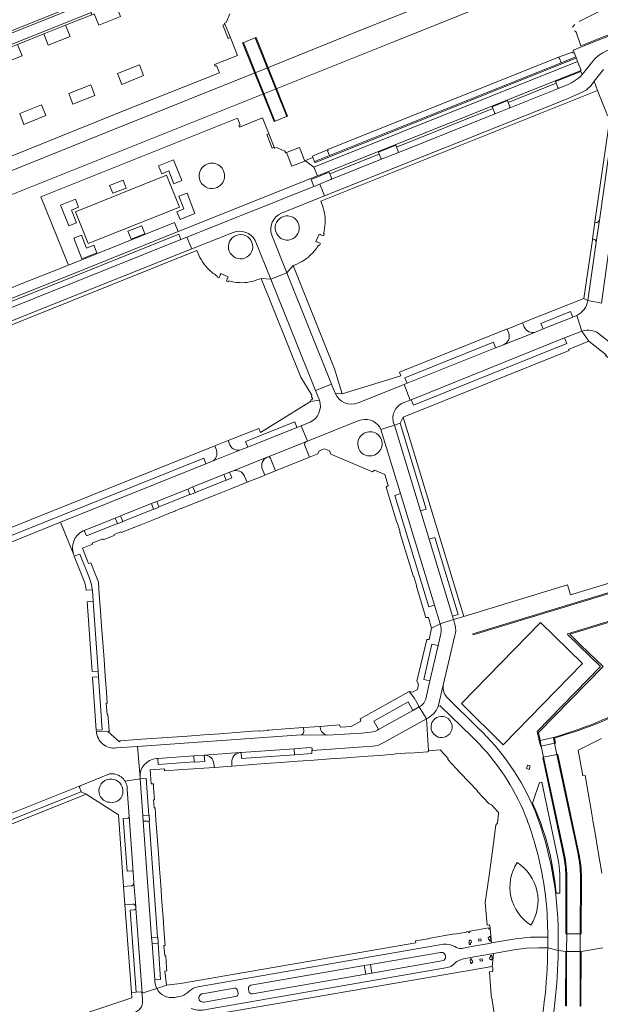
# Model space of a CAD drawing. Header units: metres. Extents: x 166325 to 190320, y 381923 to 404576.
# Tile 64 of 256: x 170345 to 170537, y 385660 to 385986. Entities that reach past the tile are written whole.
import ezdxf

# ---------------------------------------------------------------- set-up
doc = ezdxf.new("R2010")
doc.units = ezdxf.units.M
for name, color, linetype, lineweight in [('B-WE-OG-WATER_GRACHT-GV', 8, 'Continuous', 18), ('B-WE-OG-WATER_MEER-GV', 8, 'Continuous', 18), ('B-WE-VH-VERHARDING_ASFALT-GV', 8, 'Continuous', 18), ('B-WE-VH-VERHARDING_BETON-GV', 8, 'Continuous', 18), ('B-WE-VH-VERHARDING_BETONSTRAATSTEEN-GV', 8, 'Continuous', 18), ('B-WE-VH-VERHARDING_GESLOTEN-GV', 8, 'Continuous', 18), ('B-WE-VH-VERHARDING_HALFVERHARDING-GV', 8, 'Continuous', 18), ('B-WE-VH-VERHARDING_STRAATBAKSTEEN-GV', 8, 'Continuous', 18)]:
    doc.layers.add(name, color=color, linetype=linetype, lineweight=lineweight)

msp = doc.modelspace()

# ---------------------------------------------------------------- linework, layer by layer
at = {"layer": 'B-WE-OG-WATER_GRACHT-GV', "flags": 128}
for points in [[(170529.446, 385709.346), (170522.442, 385742.399), (170521.676, 385746.127), (170521.293, 385747.972), (170516.865, 385747.044), (170517.25, 385745.209), (170518.049, 385741.458), (170524.57, 385710.71)], [(170525.724, 385701.901), (170525.669, 385682.97), (170525.653, 385677.183), (170525.615, 385659.052)], [(170530.097, 385658.964), (170530.174, 385677.18), (170530.155, 385682.972), (170530.217, 385701.812)]]:
    msp.add_lwpolyline(points, dxfattribs=at)
at = {"layer": 'B-WE-OG-WATER_GRACHT-GV'}
for points in [[(170524.57, 385710.71, -0.0587909), (170525.724, 385701.901)], [(170530.217, 385701.812, 0.0507331), (170529.446, 385709.346)]]:
    msp.add_lwpolyline(points, format="xyb", dxfattribs=at)
at = {"layer": 'B-WE-OG-WATER_MEER-GV', "flags": 128}
for points in [[(170548.841, 385994.747), (170529.777, 385985.091)], [(170528.377, 385984.039), (170527.637, 385983.244)], [(170528.758, 385981.546), (170530.37, 385977.037), (170531.478, 385977.479), (170544.218, 385982.5), (170546.826, 385983.528), (170546.725, 385983.038), (170552.204, 385985.143), (170552.326, 385985.732)], [(170579.867, 385798.427), (170565.13, 385793.914), (170565.501, 385792.799), (170563.083, 385792.077), (170562.748, 385793.189), (170542.189, 385786.94), (170542.536, 385785.815), (170540.125, 385785.093), (170539.812, 385786.209), (170526.695, 385782.224), (170530.399, 385778.611), (170537.692, 385771.495), (170516.324, 385749.627), (170516.865, 385747.044), (170521.293, 385747.972), (170523.552, 385748.724)]]:
    msp.add_lwpolyline(points, dxfattribs=at)
at = {"layer": 'B-WE-OG-WATER_MEER-GV'}
for points in [[(170528.129, 385981.942, -0.250854), (170528.758, 385981.546)], [(170523.552, 385748.724, 0.0550469), (170554.075, 385762.037)]]:
    msp.add_lwpolyline(points, format="xyb", dxfattribs=at)
at = {"layer": 'B-WE-VH-VERHARDING_ASFALT-GV', "flags": 128}
for points in [[(170368.214, 385988.034), (170366.514, 385992.32), (170360.6, 385989.521), (170360.862, 385988.832), (170221.588, 385933.13), (170141.279, 385901.01), (170047.944, 385863.681), (170047.655, 385864.381)], [(170043.817, 385864.188), (170036.198, 385866.968), (170034.609, 385867.528), (170032.861, 385862.813), (170034.436, 385862.258), (170039.681, 385860.348), (170044.649, 385858.572), (170141.78, 385897.435), (170228.948, 385932.312), (170368.214, 385988.034)], [(170144.946, 385814.6), (170258.208, 385859.93), (170289.618, 385872.496), (170296.034, 385875.063), (170299.637, 385876.508), (170365.845, 385903.006), (170397.071, 385915.547), (170395.858, 385918.51), (170360.805, 385904.451), (170344.579, 385897.963), (170336.003, 385894.521), (170293.151, 385877.373), (170289.353, 385875.85), (170288.423, 385875.481), (170256.977, 385863.007), (170196.851, 385839.165), (170196.455, 385839.201), (170192.534, 385837.687), (170192.258, 385837.272), (170142.507, 385817.489)]]:
    msp.add_lwpolyline(points, dxfattribs=at)
for points in [[(170528.139, 385974.786), (170527.734, 385974.634), (170527.631, 385974.904), (170523, 385973.239), (170523.149, 385972.951), (170523.262, 385972.987), (170523.889, 385971.423), (170528.719, 385973.358)], [(170530.415, 385968.865), (170529.283, 385971.808), (170441.926, 385936.9), (170443.173, 385934.008)]]:
    msp.add_lwpolyline(points, close=True, dxfattribs=at)
at = {"layer": 'B-WE-VH-VERHARDING_BETON-GV', "flags": 128}
for points in [[(170412.551, 385984.198), (170411.832, 385983.912), (170413.654, 385979.447), (170414.338, 385979.75)], [(170523.889, 385971.423), (170523.262, 385972.987), (170523.149, 385972.951), (170523, 385973.239), (170446.56, 385942.672), (170446.684, 385942.368), (170446.543, 385942.307), (170447.177, 385940.696)], [(170427.085, 385947.902), (170426.38, 385947.61), (170428.166, 385943.147), (170428.888, 385943.453)], [(170437.199, 385943.333), (170432.97, 385941.701), (170434.731, 385937.201), (170438.952, 385938.79)], [(170446.56, 385942.672), (170445.907, 385942.388), (170441.517, 385940.481), (170441.671, 385940.093), (170442.212, 385938.734), (170447.177, 385940.696), (170446.543, 385942.307), (170446.684, 385942.368)]]:
    msp.add_lwpolyline(points, close=True, dxfattribs=at)
at = {"layer": 'B-WE-VH-VERHARDING_BETONSTRAATSTEEN-GV', "flags": 128}
for points in [[(170221.588, 385933.13), (170360.862, 385988.832), (170360.6, 385989.521), (170221.323, 385933.827), (170141.175, 385901.778), (170141.172, 385901.776), (170047.655, 385864.381), (170047.944, 385863.681), (170141.279, 385901.01)], [(170228.667, 385931.392), (170235.338, 385934.064), (170295.355, 385958.077), (170305.303, 385962.102), (170315.155, 385965.985), (170322.93, 385969.117), (170327.454, 385970.902), (170336.616, 385974.566), (170343.892, 385977.476), (170352.546, 385980.937), (170359.807, 385983.84), (170368.501, 385987.317), (170368.214, 385988.034), (170228.948, 385932.312), (170141.78, 385897.435), (170044.649, 385858.572), (170045.317, 385858.345), (170045.51, 385858.296), (170045.701, 385858.273), (170045.91, 385858.3), (170046.1, 385858.356), (170141.884, 385896.674), (170141.885, 385896.675)]]:
    msp.add_lwpolyline(points, close=True, dxfattribs=at)
at = {"layer": 'B-WE-VH-VERHARDING_GESLOTEN-GV', "flags": 128}
for points in [[(170422.568, 385979.678), (170422.466, 385979.637), (170422.457, 385979.633), (170418.753, 385978.148), (170418.651, 385978.107), (170429.104, 385952.045), (170429.206, 385952.086), (170432.917, 385953.574), (170433.02, 385953.616)], [(170422.828, 385979.782), (170422.814, 385979.777), (170422.568, 385979.678), (170433.02, 385953.616), (170433.276, 385953.718)], [(170418.391, 385978.003), (170428.844, 385951.941), (170429.104, 385952.045), (170418.651, 385978.107)]]:
    msp.add_lwpolyline(points, close=True, dxfattribs=at)
at = {"layer": 'B-WE-VH-VERHARDING_HALFVERHARDING-GV', "flags": 128}
for points in [[(170532.08, 386012.025), (170458.317, 385982.491), (170426.671, 385969.682), (170373.769, 385948.525), (170338.438, 385934.263)], [(170311.323, 385915.552), (170468.083, 385978.252), (170534.997, 386005.134)]]:
    msp.add_lwpolyline(points, dxfattribs=at)
at = {"layer": 'B-WE-VH-VERHARDING_STRAATBAKSTEEN-GV', "flags": 128}
for points in [[(170378.489, 385991.329), (170376.51, 385990.529), (170377.999, 385986.773), (170370.758, 385983.891), (170369.274, 385987.626), (170368.501, 385987.317), (170359.807, 385983.84), (170361.288, 385980.113), (170354.043, 385977.24), (170352.546, 385980.937), (170343.892, 385977.476), (170345.365, 385973.728), (170338.128, 385970.823), (170336.616, 385974.566), (170327.454, 385970.902), (170332.127, 385959.165), (170326.863, 385956.89)], [(170334.576, 385937.66), (170375.962, 385954.259), (170377.814, 385955.002), (170410.697, 385968.126), (170409.757, 385970.482), (170409.275, 385970.289), (170409.076, 385970.794), (170416.651, 385973.834), (170414.476, 385979.408), (170414.338, 385979.75), (170413.654, 385979.447), (170411.832, 385983.912), (170412.551, 385984.198), (170412.419, 385984.525), (170412.939, 385984.724), (170414.155, 385987.603)], [(170545.52, 385976.498), (170546.725, 385983.038), (170527.827, 385975.573), (170528.139, 385974.786), (170528.719, 385973.358), (170528.869, 385972.972), (170529.283, 385971.808), (170530.415, 385968.865), (170443.173, 385934.008), (170397.071, 385915.547), (170365.845, 385903.006), (170299.637, 385876.508), (170299.484, 385876.157), (170299.716, 385875.578), (170304.243, 385877.412), (170362.158, 385900.555), (170397.261, 385914.641), (170397.981, 385912.914), (170399.933, 385913.694), (170441.961, 385930.49)], [(170441.961, 385930.49), (170441.031, 385932.777), (170447.045, 385935.214), (170447.291, 385934.642), (170463.593, 385941.167), (170463.354, 385941.785), (170469.129, 385944.084), (170469.379, 385943.483), (170501.206, 385956.222), (170500.976, 385956.812), (170506.105, 385958.863), (170506.349, 385958.281), (170522.205, 385964.628), (170521.984, 385965.244), (170521.984, 385965.247), (170530.342, 385968.536), (170530.783, 385967.523), (170532.789, 385969.928), (170533.913, 385971.438)], [(170533.913, 385971.438), (170532.789, 385969.928), (170530.783, 385967.523), (170530.213, 385966.839), (170529.6, 385966.299), (170527.223, 385964.717), (170526.124, 385964.186), (170523.192, 385963.012), (170506.683, 385956.402), (170502.226, 385954.618), (170469.747, 385941.613), (170464.629, 385939.564), (170447.614, 385932.751), (170444.341, 385931.441), (170443.897, 385931.264), (170445.465, 385927.327), (170526.167, 385959.626)], [(170526.167, 385959.626), (170530.763, 385961.635), (170532.281, 385962.425), (170533.767, 385963.871), (170534.804, 385965.299), (170537.891, 385969.14)], [(170537.891, 385969.14), (170534.804, 385965.299), (170535.865, 385962.238), (170536.196, 385961.469), (170536.47, 385960.751), (170538.194, 385956.443), (170538.383, 385955.972), (170538.411, 385955.902), (170539.21, 385953.941), (170540.263, 385953.761), (170541.381, 385953.605), (170545.888, 385952.979), (170545.912, 385952.976), (170545.909, 385952.952), (170547.028, 385952.8), (170548.112, 385952.635), (170549.482, 385954.388), (170549.792, 385954.785), (170552.65, 385958.441)], [(170444.541, 385924.925), (170444.273, 385925.611), (170535.865, 385962.238), (170534.804, 385965.299), (170533.767, 385963.871), (170532.281, 385962.425), (170530.763, 385961.635), (170526.167, 385959.626), (170445.465, 385927.327), (170431.28, 385921.634)], [(170522.703, 385963.266), (170522.692, 385963.271), (170522.205, 385964.628), (170506.349, 385958.281), (170506.903, 385956.956)], [(170506.683, 385956.402), (170523.192, 385963.012)], [(170501.727, 385954.883), (170501.721, 385954.898), (170501.206, 385956.222), (170469.379, 385943.483), (170469.923, 385942.18)], [(170469.747, 385941.613), (170502.226, 385954.618)], [(170541.381, 385953.605), (170540.263, 385953.761), (170539.714, 385949.857), (170539.471, 385949.889), (170534.999, 385918.706), (170534.983, 385918.589), (170535.38, 385918.533)], [(170536.489, 385919.332), (170541.381, 385953.605)], [(170464.115, 385939.831), (170464.1, 385939.856), (170463.593, 385941.167), (170447.291, 385934.642), (170447.846, 385933.35)], [(170447.614, 385932.751), (170464.629, 385939.564)], [(170431.28, 385921.634), (170445.465, 385927.327), (170443.897, 385931.264), (170441.961, 385930.49), (170399.933, 385913.694), (170401.546, 385909.773), (170415.252, 385915.229)], [(170535.38, 385918.533), (170534.983, 385918.589), (170534.21, 385913.105), (170534.512, 385913.062)], [(170535.405, 385911.995), (170536.489, 385919.332)], [(170415.252, 385915.229), (170401.546, 385909.773), (170351.042, 385889.557), (170304.847, 385871.065), (170304.096, 385870.652), (170304.489, 385869.668), (170403.244, 385909.205), (170403.538, 385908.518)], [(170422.586, 385912.582), (170427.715, 385899.787), (170433.008, 385901.894), (170428.04, 385914.288)], [(170428.04, 385914.288), (170433.008, 385901.894), (170435.166, 385904.305), (170435.813, 385904.562)], [(170443.544, 385911.067), (170443.799, 385910.931), (170444.134, 385911.558), (170443.102, 385912.11), (170443.036, 385911.997), (170442.671, 385912.198), (170443.743, 385914.685), (170444.175, 385914.536), (170444.135, 385914.422), (170445.204, 385914.063), (170445.451, 385914.746), (170445.162, 385914.827)], [(170423.897, 385899.801), (170424.559, 385900.03), (170427.715, 385899.787), (170422.586, 385912.582)], [(170534.512, 385913.062), (170534.21, 385913.105), (170534.167, 385912.803), (170531.368, 385893.409), (170532.643, 385892.648), (170535.405, 385911.995)], [(170410.044, 385900.796), (170409.894, 385900.518), (170410.536, 385900.192), (170411.088, 385901.231), (170410.976, 385901.277), (170411.173, 385901.654), (170413.661, 385900.59), (170413.537, 385900.175), (170413.421, 385900.208), (170413.046, 385899.121), (170413.74, 385898.86), (170413.815, 385899.171)], [(170532.643, 385892.648), (170531.368, 385893.409), (170511.288, 385885.397), (170511.095, 385885.319), (170511.647, 385883.95)], [(170537.142, 385891.834), (170532.643, 385892.648)], [(170515.354, 385882.271), (170517.865, 385883.283), (170517.125, 385885.135), (170526.973, 385889.057), (170527.675, 385887.201)], [(170511.647, 385883.95), (170511.095, 385885.319), (170505.974, 385883.257), (170506.52, 385881.901)], [(170527.675, 385887.201), (170529.026, 385887.741)], [(170529.026, 385887.741), (170530.684, 385882.575)], [(170506.52, 385881.901), (170505.974, 385883.257), (170505.773, 385883.176), (170470.275, 385868.958), (170470.793, 385867.718), (170451.331, 385861.84), (170448.987, 385862.027)], [(170526.471, 385876.17), (170526.323, 385876.51), (170528.137, 385877.262), (170533.028, 385879.227), (170530.684, 385882.575), (170524.929, 385880.288), (170525.69, 385878.45), (170474.92, 385858.016), (170474.144, 385859.826), (170473.902, 385859.732), (170471.567, 385858.825)], [(170504.757, 385878.023), (170515.354, 385882.271)], [(170530.684, 385882.575), (170533.028, 385879.227), (170537.174, 385875.972), (170538.707, 385874.76), (170538.49, 385874.464), (170594.839, 385830.336), (170598.234, 385826.552)], [(170456.636, 385858.803), (170471.821, 385864.884), (170472.822, 385865.285), (170472.091, 385867.131), (170501.429, 385878.87)], [(170501.429, 385878.87), (170502.143, 385877.012), (170504.757, 385878.023)], [(170536.799, 385881.365), (170541.315, 385877.837), (170565.083, 385859.206), (170565.619, 385858.788), (170572.033, 385853.793), (170572.546, 385853.393), (170592.538, 385837.727), (170594.171, 385836.235), (170597.266, 385833.066)], [(170565.619, 385858.788), (170565.083, 385859.206), (170563.884, 385857.639), (170540.079, 385876.271), (170541.315, 385877.837), (170536.799, 385881.365)], [(170468.63, 385851.472), (170470.532, 385852.074), (170471.546, 385854.058), (170526.471, 385876.17)], [(170448.987, 385862.027), (170447.806, 385864.972), (170442.486, 385862.938), (170443.793, 385859.677)], [(170471.567, 385858.825), (170473.902, 385859.732), (170471.821, 385864.884), (170456.636, 385858.803)], [(170443.793, 385859.677), (170440.814, 385859.218), (170424.298, 385849.033), (170423.741, 385850.374), (170413.589, 385846.32), (170414.161, 385844.93)], [(170418.049, 385843.338), (170420.105, 385844.167), (170419.395, 385846.023), (170435.658, 385852.532), (170436.354, 385850.673)], [(170436.354, 385850.673), (170437.81, 385851.256), (170440.715, 385852.419)], [(170440.715, 385852.419), (170437.81, 385851.256), (170439.822, 385846.125), (170456.857, 385852.929)], [(170456.857, 385852.929), (170439.822, 385846.125), (170439.521, 385846.031)], [(170412.169, 385835.044), (170414.096, 385835.815), (170415.088, 385836.208), (170426.488, 385840.796), (170426.621, 385840.849), (170439.521, 385846.031), (170439.822, 385846.125), (170437.81, 385851.256), (170436.354, 385850.673), (170420.105, 385844.167), (170418.049, 385843.338), (170408.098, 385839.35), (170406.26, 385838.621), (170358.147, 385819.321), (170362.495, 385808.482)], [(170463.798, 385850.764), (170464.179, 385850.039), (170468.63, 385851.472)], [(170470.662, 385828.787), (170464.179, 385850.039), (170463.798, 385850.764)], [(170414.161, 385844.93), (170413.589, 385846.32), (170409.16, 385844.544), (170409.719, 385843.116)], [(170439.521, 385846.031), (170426.621, 385840.849)], [(170409.719, 385843.116), (170409.16, 385844.544), (170327.615, 385811.918), (170324.709, 385810.756)], [(170408.098, 385839.35), (170418.049, 385843.338)], [(170427.757, 385840.221), (170429.275, 385836.272), (170440.519, 385840.792), (170438.972, 385844.684)], [(170438.972, 385844.684), (170440.519, 385840.792), (170443.344, 385841.927), (170443.769, 385842.896), (170445.454, 385843.566), (170447.125, 385842.883), (170447.541, 385841.865), (170461.38, 385835.961), (170462.047, 385836.531), (170465.465, 385835.041), (170466.555, 385831.476), (170465.928, 385830.913), (170469.472, 385819.161), (170469.595, 385819.205), (170470.592, 385815.963), (170470.465, 385815.93), (170474.939, 385801.224), (170475.063, 385801.275), (170476.053, 385798.03), (170475.919, 385797.989), (170479.085, 385787.705), (170479.882, 385787.767), (170480.968, 385784.177), (170483.781, 385785.637), (170481.902, 385791.82), (170480.006, 385791.27), (170468.774, 385828.195), (170470.662, 385828.787)], [(170336.213, 385812.698), (170405.521, 385840.47), (170406.26, 385838.621), (170408.098, 385839.35)], [(170426.488, 385840.796), (170415.088, 385836.208)], [(170424.996, 385836.793), (170425.758, 385834.859), (170429.275, 385836.272), (170427.757, 385840.221)], [(170426.621, 385840.849), (170426.488, 385840.796)], [(170415.088, 385836.208), (170414.096, 385835.815), (170414.862, 385833.939), (170413.065, 385833.208), (170412.904, 385833.226), (170402.699, 385829.134), (170402.581, 385829.013), (170401.089, 385828.42), (170400.936, 385828.426), (170390.643, 385824.337), (170390.555, 385824.206), (170389.066, 385823.617), (170388.931, 385823.652), (170378.698, 385819.554), (170378.587, 385819.432), (170377.088, 385818.845), (170376.921, 385818.851), (170366.724, 385814.776), (170365.978, 385816.598), (170365.568, 385816.424)], [(170419.016, 385834.584), (170419.927, 385832.548), (170425.339, 385834.692), (170425.758, 385834.859), (170424.996, 385836.793)], [(170365.568, 385816.424), (170365.978, 385816.598), (170376.208, 385820.667), (170377.97, 385821.369), (170388.185, 385825.446), (170389.957, 385826.153), (170400.206, 385830.264), (170401.965, 385830.97), (170412.169, 385835.044)], [(170394.443, 385822.35), (170396.07, 385823.001), (170396.029, 385823.103), (170398.164, 385823.958), (170398.205, 385823.855), (170399.735, 385824.468), (170404.47, 385826.362), (170409.483, 385828.369), (170414.497, 385830.375), (170419.927, 385832.548), (170419.016, 385834.584)], [(170362.495, 385808.482), (170362.647, 385808.064), (170364.493, 385808.76), (170367.705, 385800.804), (170368.331, 385798.711), (170368.59, 385796.913), (170368.677, 385796.771), (170368.931, 385793.18), (170368.862, 385793.022), (170370.529, 385770), (170370.621, 385769.861), (170370.73, 385768.256), (170370.67, 385768.103), (170371.938, 385750.523), (170369.96, 385750.406), (170369.986, 385749.963), (170373.855, 385749.854), (170374.064, 385750.096), (170374.185, 385749.991), (170374.058, 385751.936), (170373.819, 385755.609), (170373.499, 385755.585), (170373.224, 385759.361), (170373.544, 385759.384), (170373.281, 385763.035), (170372.893, 385768.421), (170372.505, 385773.807), (170372.096, 385779.492), (170371.708, 385784.878), (170371.342, 385789.965), (170370.955, 385795.351), (170370.663, 385799.407), (170368.095, 385805.865), (170367.397, 385805.585), (170365.367, 385810.718), (170368.737, 385812.059), (170368.613, 385812.368), (170372.121, 385813.773), (170372.243, 385813.467), (170375.364, 385814.717), (170375.984, 385814.966), (170375.865, 385815.261), (170378.084, 385816.147), (170378.216, 385815.856), (170384.696, 385818.449), (170389.708, 385820.455), (170394.443, 385822.35)], [(170578.023, 385810.725), (170526.984, 385795.214), (170525.952, 385798.576), (170491.608, 385788.095), (170488.165, 385787.05), (170488.741, 385785.154)], [(170524.257, 385710.704), (170517.769, 385741.403), (170518.049, 385741.458), (170517.25, 385745.209), (170516.967, 385745.144), (170515.935, 385750.063), (170536.845, 385771.477), (170526.066, 385781.996), (170525.992, 385782.307), (170580.263, 385798.851)], [(170488.165, 385787.05), (170483.781, 385785.637)], [(170488.741, 385785.154), (170488.165, 385787.05)], [(170483.781, 385785.637), (170480.968, 385784.177), (170480.115, 385780.516), (170479.319, 385780.496), (170476.114, 385766.658), (170476.652, 385765.675), (170476.239, 385763.912), (170474.648, 385763.021), (170473.545, 385763.27), (170475.167, 385761.112), (170476.076, 385759.565), (170476.878, 385758.145)], [(170484.041, 385782.377), (170483.126, 385778.465), (170480.398, 385766.798), (170479.098, 385761.237)], [(170483.126, 385778.465), (170484.041, 385782.377)], [(170483.149, 385758.287), (170484.773, 385765.354), (170488.622, 385781.846)], [(170488.622, 385781.846), (170484.773, 385765.354)], [(170479.098, 385761.237), (170480.398, 385766.798), (170478.35, 385767.274), (170481.075, 385778.956), (170483.126, 385778.465)], [(170484.773, 385765.354), (170483.149, 385758.287), (170483.79, 385758.501), (170494.273, 385748.317), (170495.464, 385747.149)], [(170473.545, 385763.27), (170457.311, 385754.205), (170457.545, 385753.453), (170454.365, 385751.693), (170450.746, 385751.419), (170450.516, 385752.17), (170444.081, 385751.703), (170444.108, 385751.4)], [(170446.496, 385748.741), (170457.776, 385749.506), (170460.737, 385749.739), (170462.127, 385750.013), (170462.989, 385750.408), (170463.374, 385750.63), (170461.812, 385753.485), (170473.156, 385759.802), (170474.725, 385756.97), (170476.878, 385758.145), (170476.076, 385759.565), (170475.167, 385761.112), (170473.545, 385763.27)], [(170496.293, 385751.243), (170486.29, 385761.087)], [(170465.112, 385746.326), (170479.241, 385754.208), (170476.878, 385758.145), (170474.725, 385756.97), (170463.374, 385750.63), (170462.989, 385750.408), (170462.127, 385750.013), (170460.737, 385749.739), (170457.776, 385749.506), (170446.496, 385748.741), (170437.73, 385748.961), (170383.62, 385745.073), (170384.43, 385734.779)], [(170476.878, 385758.145), (170479.241, 385754.208)], [(170495.464, 385747.149), (170494.273, 385748.317), (170483.79, 385758.501), (170483.149, 385758.287)], [(170438.633, 385750.037), (170438.555, 385751.291), (170432.428, 385750.848), (170427.042, 385750.458), (170426.656, 385750.43), (170426.664, 385750.321), (170423.931, 385750.123), (170423.923, 385750.233), (170421.656, 385750.069), (170416.27, 385749.679), (170410.884, 385749.29), (170405.498, 385748.9), (170400.112, 385748.511), (170395.025, 385748.143), (170385.001, 385747.418), (170377.766, 385746.894), (170377.895, 385746.783), (170377.685, 385746.541), (170373.855, 385749.854), (170369.986, 385749.963)], [(170444.081, 385751.703), (170438.555, 385751.291), (170438.633, 385750.037)], [(170442.016, 385740.529), (170447.402, 385740.918), (170452.788, 385741.307), (170458.174, 385741.696), (170463.56, 385742.085), (170468.684, 385742.456), (170468.677, 385742.555), (170468.978, 385742.577), (170473.727, 385742.914), (170473.734, 385742.814), (170479.718, 385743.24), (170479.887, 385743.618), (170479.241, 385754.208), (170465.112, 385746.326)], [(170444.108, 385751.4), (170444.081, 385751.703)], [(170479.241, 385754.208), (170479.887, 385743.618), (170483.758, 385743.885), (170486.4, 385741.065), (170486.31, 385740.734), (170490.37, 385736.287), (170490.454, 385736.363), (170496.111, 385730.325), (170496.026, 385730.244), (170500.022, 385726.029), (170500.883, 385725.724), (170500.859, 385725.616), (170502.887, 385723.459), (170502.986, 385723.486), (170503.221, 385722.77), (170503.121, 385722.736), (170502.715, 385719.79), (170502.788, 385719.728), (170502.267, 385718.969), (170501.084, 385710.492), (170501.16, 385710.481), (170500.044, 385702.32), (170499.954, 385702.333), (170498.692, 385693.384), (170499.299, 385685.88), (170500.127, 385686.02), (170500.166, 385685.786), (170500.252, 385685.791), (170500.314, 385684.814), (170500.798, 385679.999), (170508.075, 385681.285)], [(170376.615, 385744.57), (170383.62, 385745.073), (170437.73, 385748.961)], [(170437.73, 385748.961), (170446.496, 385748.741)], [(170523.611, 385748.465), (170521.618, 385747.813), (170521.963, 385746.179), (170521.676, 385746.127), (170522.442, 385742.399), (170522.753, 385742.445), (170529.701, 385709.661)], [(170389.837, 385741.035), (170390.299, 385741.057), (170402.262, 385741.917), (170405.681, 385742.172), (170417.47, 385743.009), (170417.913, 385743.042), (170435.404, 385744.284), (170440.84, 385744.682)], [(170461.47, 385745.185), (170458.242, 385744.93), (170452.253, 385744.508), (170441.411, 385743.759), (170441.265, 385743.618), (170441.331, 385742.677), (170435.674, 385742.263), (170435.525, 385742.321), (170418.066, 385741.064), (170417.913, 385743.042), (170417.47, 385743.009)], [(170441.397, 385744.098), (170441.411, 385743.759), (170452.253, 385744.508), (170458.242, 385744.93)], [(170458.242, 385744.93), (170461.47, 385745.185)], [(170537.344, 385703.099), (170536.665, 385707.006), (170536.006, 385710.802), (170534.937, 385716.96), (170534.333, 385720.442), (170534.299, 385720.637), (170533.728, 385723.928), (170531.738, 385735.451), (170530.981, 385735.324), (170529.525, 385743.815), (170537.19, 385747.662)], [(170405.681, 385742.172), (170405.868, 385740.121), (170402.554, 385739.872), (170402.404, 385739.931), (170390.436, 385739.074), (170390.299, 385741.057), (170389.837, 385741.035)], [(170417.47, 385743.009), (170405.681, 385742.172)], [(170392.04, 385688.429), (170391.674, 385693.516), (170391.264, 385699.201), (170390.876, 385704.587), (170390.51, 385709.674), (170390.1, 385715.359), (170389.712, 385720.745), (170389.423, 385724.759), (170389.083, 385724.738), (170388.882, 385727.397), (170389.231, 385727.423), (170388.934, 385731.427), (170388.839, 385732.709), (170388.111, 385732.651), (170387.79, 385737.355), (170392.478, 385737.692), (170392.525, 385736.935), (170398.563, 385737.375), (170409.04, 385738.139), (170408.875, 385739.304)], [(170408.875, 385739.304), (170409.04, 385738.139), (170414.776, 385738.561), (170414.767, 385739.698)], [(170414.767, 385739.698), (170414.776, 385738.561), (170420.472, 385738.973), (170425.858, 385739.362), (170430.945, 385739.729), (170436.63, 385740.14), (170442.016, 385740.529)], [(170374.314, 385735.961), (170364.633, 385732.06)], [(170364.633, 385732.06), (170295.54, 385704.4)], [(170388.421, 385679.809), (170388.281, 385681.783), (170385.49, 385720.269), (170385.357, 385722.174), (170384.465, 385734.334), (170379.474, 385733.52)], [(170380.133, 385731.718), (170380.2, 385730.823), (170380.872, 385721.839), (170382.164, 385703.468), (170382.424, 385699.927), (170383.023, 385691.956), (170383.057, 385691.478), (170385.134, 385663.377), (170389.955, 385664.953)], [(170380.872, 385721.839), (170380.2, 385730.823), (170380.133, 385731.718)], [(170384.43, 385734.779), (170384.465, 385734.334), (170386.458, 385734.449), (170387.332, 385722.351), (170387.408, 385722.204), (170387.543, 385720.518), (170387.482, 385720.374), (170390.237, 385681.932), (170390.315, 385681.787), (170390.45, 385680.109), (170390.395, 385679.937), (170391.236, 385667.928), (170389.289, 385667.79), (170389.336, 385667.089)], [(170514.334, 385726.331), (170516.648, 385733.075), (170517.429, 385733.258), (170522.752, 385708.089), (170522.762, 385708.091)], [(170293.782, 385702.629), (170293.789, 385702.611), (170294.701, 385700.41), (170366.572, 385729.222)], [(170366.572, 385729.222), (170364.988, 385730.053), (170296.694, 385702.76), (170296.119, 385704.136), (170296.111, 385704.156)], [(170296.111, 385704.156), (170296.119, 385704.136), (170296.694, 385702.76), (170364.988, 385730.053)], [(170364.368, 385731.536), (170364.988, 385730.053), (170366.572, 385729.222), (170377.323, 385722.43), (170378.989, 385698.734), (170381.484, 385698.864)], [(170364.988, 385730.053), (170364.368, 385731.536)], [(170523.349, 385703.054), (170523.352, 385696.536), (170522.204, 385696.512), (170521.691, 385700.431), (170520.771, 385706.332), (170520.183, 385709.258), (170519.451, 385712.203), (170518.635, 385715.017), (170517.683, 385717.946), (170516.967, 385719.988), (170516.114, 385722.232), (170515.25, 385724.297), (170514.334, 385726.331)], [(170382.164, 385703.468), (170380.872, 385721.839)], [(170380.508, 385721.365), (170380.482, 385721.363), (170378.899, 385721.255), (170380.166, 385703.731), (170381.691, 385703.878), (170381.723, 385703.882)], [(170382.424, 385699.927), (170382.164, 385703.468)], [(170383.023, 385691.956), (170382.424, 385699.927)], [(170522.866, 385683.013), (170522.899, 385677.463), (170525.355, 385677.181), (170525.653, 385677.183), (170525.669, 385682.97), (170525.377, 385683.007), (170525.433, 385701.902)], [(170530.534, 385701.58), (170530.463, 385682.971), (170530.155, 385682.972), (170530.174, 385677.18), (170530.467, 385677.178), (170537.613, 385678.417)], [(170381.484, 385698.864), (170378.989, 385698.734), (170379.412, 385692.708), (170381.973, 385692.885), (170381.99, 385692.886)], [(170381.99, 385692.886), (170381.973, 385692.885), (170379.412, 385692.708), (170381.608, 385663.594), (170383.101, 385663.699), (170381.129, 385690.912), (170382.62, 385690.944)], [(170382.62, 385690.944), (170381.129, 385690.912), (170383.101, 385663.699), (170384.651, 385663.808)], [(170383.057, 385691.478), (170383.023, 385691.956)], [(170385.134, 385663.377), (170383.057, 385691.478)], [(170389.955, 385664.953), (170393.198, 385666.014), (170392.607, 385670.695), (170393.301, 385670.783), (170393.229, 385671.809), (170392.952, 385675.766), (170392.616, 385675.738), (170392.359, 385679.126), (170392.708, 385679.153), (170392.428, 385683.043), (170392.04, 385688.429)], [(170490.928, 385678.18), (170493.59, 385678.671), (170500.529, 385679.949), (170500.798, 385679.999), (170500.314, 385684.814), (170500.211, 385684.808), (170500.215, 385684.586), (170499.888, 385684.572), (170499.859, 385685.013), (170493.578, 385683.918), (170493.594, 385683.421), (170493.277, 385683.402), (170493.266, 385683.617), (170493.157, 385683.614), (170493.141, 385683.799), (170492.469, 385683.69), (170492.491, 385683.588), (170488.586, 385682.919), (170488.566, 385683.024), (170479.774, 385681.512), (170479.796, 385681.383), (170475.634, 385680.673), (170475.744, 385680.036), (170397.882, 385666.57), (170393.198, 385666.014), (170389.955, 385664.953)], [(170519.396, 385683.038), (170519.395, 385681.942), (170519.391, 385678.383), (170522.899, 385677.463), (170522.866, 385683.013)], [(170519.395, 385681.942), (170519.396, 385683.038)], [(170389.336, 385667.089), (170389.289, 385667.79), (170388.421, 385679.809)], [(170403.583, 385665.48), (170484.934, 385679.61)], [(170508.075, 385681.285), (170500.798, 385679.999), (170500.529, 385679.949), (170493.59, 385678.671), (170490.928, 385678.18)], [(170500.76, 385676.399), (170501.413, 385676.518), (170508.3, 385677.77), (170512.301, 385678.272), (170516.318, 385678.413), (170519.391, 385678.383), (170519.395, 385681.942)], [(170390.537, 385653.116), (170393.758, 385653.677), (170397.323, 385654.298), (170501.052, 385672.215), (170501.056, 385671.956), (170501.413, 385676.518)], [(170421.126, 385665.974), (170458.674, 385672.506), (170460.683, 385672.847), (170483.898, 385676.869)], [(170501.413, 385676.518), (170500.76, 385676.399), (170493.826, 385675.138), (170491.522, 385674.719)], [(170491.522, 385674.719), (170493.826, 385675.138), (170500.76, 385676.399)], [(170519.391, 385678.383), (170516.318, 385678.413), (170512.301, 385678.272), (170508.3, 385677.77), (170501.413, 385676.518), (170501.056, 385671.956), (170501.073, 385671.76), (170501.186, 385671.762), (170501.251, 385670.778), (170501.124, 385670.77), (170501.159, 385670.542), (170500.154, 385670.389), (170500.677, 385662.642), (170500.949, 385661.043), (170501.91, 385655.404)], [(170522.899, 385677.463), (170519.391, 385678.383)], [(170525.311, 385659.207), (170525.355, 385677.181), (170522.899, 385677.463)], [(170537.613, 385678.417), (170530.467, 385677.178), (170530.408, 385659.034)], [(170401.326, 385658.383), (170402.05, 385658.105), (170403.548, 385657.755), (170405.146, 385657.791), (170486.223, 385671.825), (170487.288, 385672.261), (170488.19, 385672.919)], [(170484.377, 385674.056), (170461.171, 385670.047), (170459.155, 385669.694), (170421.62, 385663.206)], [(170384.651, 385663.808), (170383.101, 385663.699), (170381.608, 385663.594), (170381.742, 385661.819), (170369.441, 385657.705), (170359.565, 385654.367), (170347.187, 385650.222), (170338.766, 385647.466), (170315.942, 385634.976), (170308.517, 385628.915)], [(170389.955, 385664.953), (170385.134, 385663.377), (170385.298, 385660.867)], [(170385.298, 385660.867), (170385.134, 385663.377)], [(170400.202, 385663.615), (170400.797, 385664.144)], [(170405.155, 385663.205), (170415.591, 385665.016)], [(170416.746, 385664.174), (170416.882, 385663.402)], [(170420.448, 385664), (170420.311, 385664.812)], [(170397.397, 385662.257), (170395.799, 385661.989)], [(170416.073, 385662.242), (170405.638, 385660.428)]]:
    msp.add_lwpolyline(points, dxfattribs=at)
at = {"layer": 'B-WE-VH-VERHARDING_STRAATBAKSTEEN-GV'}
for points in [[(170533.913, 385971.438, -0.2590413), (170545.52, 385976.498)], [(170523.192, 385963.012, -0.3422655), (170522.703, 385963.266)], [(170506.903, 385956.956, -0.3665408), (170506.683, 385956.402)], [(170502.226, 385954.618, -0.3636768), (170501.727, 385954.883)], [(170469.923, 385942.18, -0.3506071), (170469.747, 385941.613)], [(170410.666, 385930.571, -0.9886264), (170405.638, 385937.317)], [(170405.638, 385937.317, -1.0142341), (170410.666, 385930.571)], [(170464.629, 385939.564, -0.375771), (170464.115, 385939.831)], [(170447.846, 385933.35, -0.3921486), (170447.614, 385932.751)], [(170445.713, 385918.337, 0.1089931), (170444.541, 385924.925)], [(170431.28, 385921.634, 0.3963626), (170428.04, 385914.288)], [(170431.921, 385920.536, -0.9994028), (170434.339, 385912.876)], [(170434.339, 385912.876, -0.98642), (170431.921, 385920.536)], [(170445.162, 385914.827, 0.0572845), (170445.713, 385918.337)], [(170536.489, 385919.332, -0.4114216), (170535.38, 385918.533)], [(170413.696, 385910.648, -0.9967994), (170421.745, 385910.382)], [(170422.586, 385912.582, 0.3713141), (170415.252, 385915.229)], [(170441.398, 385908.252, 0.0578058), (170443.544, 385911.067)], [(170534.512, 385913.062, -0.4124957), (170535.405, 385911.995)], [(170403.538, 385908.518, 0.1114603), (170407.226, 385902.932)], [(170421.745, 385910.382, -0.9988872), (170413.696, 385910.648)], [(170435.813, 385904.562, 0.1102962), (170441.398, 385908.252)], [(170407.226, 385902.932, 0.0581444), (170410.044, 385900.796)], [(170413.815, 385899.171, 0.05823), (170417.317, 385898.613)], [(170417.317, 385898.613, 0.1106532), (170423.897, 385899.801)], [(170529.026, 385887.741, 0.2472678), (170532.643, 385892.648)], [(170506.52, 385881.901, -0.3908964), (170504.757, 385878.023)], [(170511.647, 385883.95, 0.3986347), (170515.354, 385882.271)], [(170530.684, 385882.575, -0.2684606), (170536.799, 385881.365)], [(170448.987, 385862.027, 0.4032941), (170456.636, 385858.803)], [(170443.793, 385859.677, -0.3889979), (170440.715, 385852.419)], [(170471.567, 385858.825, 0.4230166), (170468.63, 385851.472)], [(170463.798, 385850.764, 0.3520263), (170456.857, 385852.929)], [(170458.164, 385848.445, -1.040777), (170462.718, 385841.909)], [(170439.521, 385846.031, 0.3767761), (170438.972, 385844.684)], [(170462.718, 385841.909, -0.9870931), (170458.164, 385848.445)], [(170408.098, 385839.35, 0.3936892), (170409.719, 385843.116)], [(170414.161, 385844.93, 0.3976956), (170418.049, 385843.338)], [(170424.996, 385836.793, -0.4268975), (170426.488, 385840.796)], [(170427.757, 385840.221, 0.4358865), (170426.621, 385840.849)], [(170419.016, 385834.584, 0.4055311), (170415.088, 385836.208)], [(170362.495, 385808.482, -0.3867416), (170365.568, 385816.424)], [(170483.781, 385785.637, -0.1414302), (170484.041, 385782.377)], [(170488.741, 385785.154, -0.1468844), (170488.622, 385781.846)], [(170484.773, 385765.354, 0.2432578), (170486.29, 385761.087)], [(170479.098, 385761.237, -0.240326), (170476.878, 385758.145)], [(170554.201, 385761.808, -0.0622091), (170523.611, 385748.465)], [(170483.149, 385758.287, -0.1793459), (170479.241, 385754.208)], [(170483.693, 385748.037, -0.7892207), (170483.201, 385754.852)], [(170483.201, 385754.852, -0.5293566), (170487.763, 385751.255)], [(170446.496, 385748.741, -0.3465151), (170444.108, 385751.4)], [(170487.763, 385751.255, -0.4416177), (170483.693, 385748.037)], [(170496.293, 385751.243, -0.1045576), (170515.218, 385723.635)], [(170369.986, 385749.963, 0.4342979), (170376.615, 385744.57)], [(170438.633, 385750.037, -0.4163347), (170437.73, 385748.961)], [(170440.84, 385744.682, -0.5032173), (170441.397, 385744.098)], [(170461.47, 385745.185, 0.121682), (170465.112, 385746.326)], [(170511.965, 385722.343, 0.099176), (170495.464, 385747.149)], [(170405.681, 385742.172, -0.4102907), (170408.875, 385739.304)], [(170414.767, 385739.698, -0.4108307), (170417.47, 385743.009)], [(170389.837, 385741.035, 0.4141861), (170384.43, 385734.779)], [(170378.2, 385734.953, 0.2038436), (170374.314, 385735.961)], [(170379.474, 385733.52, 0.094937), (170378.2, 385734.953)], [(170364.368, 385731.536, -0.3231742), (170364.633, 385732.06)], [(170370.826, 385730.473, -0.4208723), (170375.062, 385734.273)], [(170375.062, 385734.273, -0.4084841), (170378.79, 385730.184)], [(170379.474, 385733.52, -0.0947987), (170380.133, 385731.718)], [(170374.373, 385726.565, -0.418584), (170370.826, 385730.473)], [(170378.79, 385730.184, -0.4836434), (170374.373, 385726.565)], [(170380.872, 385721.839, -0.3655579), (170380.508, 385721.365)], [(170511.965, 385722.343, -0.0074006), (170513.124, 385719.214)], [(170522.866, 385683.013, 0.0907663), (170515.218, 385723.635)], [(170513.124, 385719.214, -0.0160763), (170515.271, 385712.444)], [(170515.271, 385712.444, -0.0563717), (170519.262, 385688.043)], [(170525.433, 385701.902, 0.0576862), (170524.257, 385710.704)], [(170529.701, 385709.661, -0.0521732), (170530.534, 385701.58)], [(170513.823, 385685.914, -0.41584), (170509.247, 385706.619)], [(170509.247, 385706.619, -0.4147578), (170513.823, 385685.914)], [(170522.762, 385708.091, -0.0430829), (170523.349, 385703.054)], [(170381.723, 385703.882, -0.358587), (170382.164, 385703.468)], [(170382.424, 385699.927, -0.4085619), (170381.484, 385698.864)], [(170381.99, 385692.886, -0.3910129), (170383.023, 385691.956)], [(170383.057, 385691.478, -0.3519886), (170382.62, 385690.944)], [(170519.262, 385688.043, -0.0115855), (170519.396, 385683.038)], [(170484.934, 385679.61, -0.137081), (170488.67, 385678.777)], [(170519.395, 385681.942, 0.0455128), (170508.075, 385681.285)], [(170483.898, 385676.869, -1.0307407), (170484.377, 385674.056)], [(170490.928, 385678.18, -0.1823205), (170488.67, 385678.777)], [(170515.303, 385642.868, 0.0517106), (170519.391, 385678.383)], [(170518.971, 385643.262, 0.0477897), (170522.899, 385677.463)], [(170488.19, 385672.919, -0.1541338), (170491.522, 385674.719)], [(170389.336, 385667.089, 0.0997534), (170389.955, 385664.953)], [(170385.134, 385663.377, 0.3447906), (170384.651, 385663.808)], [(170395.799, 385661.989, -0.3206762), (170389.955, 385664.953)], [(170400.202, 385663.615, -0.1506206), (170397.397, 385662.257)], [(170400.797, 385664.144, -0.1299012), (170403.583, 385665.48)], [(170405.638, 385660.428, -1.0645135), (170405.155, 385663.205)], [(170415.591, 385665.016, -0.4174776), (170416.746, 385664.174)], [(170416.882, 385663.402, -0.4179068), (170416.073, 385662.242)], [(170420.311, 385664.812, -0.4133905), (170421.126, 385665.974)], [(170421.62, 385663.206, -0.424747), (170420.448, 385664)], [(170382.26, 385656.827, 0.3603304), (170385.298, 385660.867)]]:
    msp.add_lwpolyline(points, format="xyb", dxfattribs=at)
at = {"layer": 'B-WE-VH-VERHARDING_STRAATBAKSTEEN-GV', "flags": 128}
for points in [[(170529.283, 385971.808), (170528.869, 385972.972), (170527.578, 385972.455), (170442.565, 385938.419), (170442.37, 385938.341), (170442.212, 385938.734), (170441.671, 385940.093), (170439.19, 385939.082), (170439.255, 385938.915), (170441.926, 385936.9)], [(170377.007, 385967.805), (170384.24, 385970.779), (170385.59, 385967.247), (170378.375, 385964.26)], [(170368.107, 385964.131), (170369.472, 385960.587), (170362.221, 385957.655), (170360.856, 385961.182)], [(170351.801, 385957.482), (170353.202, 385953.938), (170345.982, 385950.998), (170344.61, 385954.57)], [(170536.489, 385919.332), (170535.405, 385911.995), (170532.643, 385892.648), (170537.142, 385891.834), (170539.879, 385910.916), (170540.913, 385918.12), (170545.909, 385952.952), (170545.912, 385952.976), (170545.888, 385952.979), (170541.381, 385953.605)], [(170417.38, 385950.106), (170417.173, 385950.616), (170417.623, 385950.797), (170416.743, 385953.026), (170351.567, 385927.006), (170360.805, 385904.451), (170395.858, 385918.51), (170397.071, 385915.547), (170443.173, 385934.008), (170441.926, 385936.9), (170439.255, 385938.915), (170438.952, 385938.79), (170434.731, 385937.201), (170432.97, 385941.701), (170432.661, 385941.582), (170432.408, 385942.134), (170429.577, 385943.351), (170429.021, 385943.125), (170428.888, 385943.453), (170428.166, 385943.147), (170426.38, 385947.61), (170427.085, 385947.902), (170426.961, 385948.211), (170424.967, 385953.165)], [(170395.626, 385931.373), (170393.92, 385935.58), (170391.621, 385934.657), (170390.596, 385937.236), (170395.494, 385939.277), (170398.254, 385932.396)], [(170397.486, 385923.584), (170367.291, 385911.541), (170363.03, 385922.109), (170393.211, 385934.212)], [(170375.385, 385928.197), (170374.374, 385930.725), (170378.826, 385932.549), (170379.85, 385929.945)], [(170400.023, 385928.242), (170402.586, 385921.457), (170397.673, 385919.467), (170396.642, 385922.067), (170398.95, 385923.014), (170397.292, 385927.264)], [(170360.827, 385917.375), (170358.06, 385924.238), (170363.025, 385926.206), (170364.076, 385923.562), (170361.757, 385922.658), (170363.436, 385918.387)], [(170386.043, 385914.791), (170381.514, 385913.001), (170380.446, 385915.606), (170384.975, 385917.396)], [(170397.981, 385912.914), (170397.261, 385914.641), (170362.158, 385900.555), (170304.243, 385877.412), (170299.716, 385875.578), (170300.317, 385874.077), (170300.677, 385873.917), (170302.958, 385874.864), (170349.646, 385893.506)], [(170370.108, 385908.429), (170365.113, 385906.482), (170362.466, 385913.36), (170365.064, 385914.366), (170366.75, 385910.079), (170369.091, 385910.993)], [(170401.546, 385909.773), (170399.933, 385913.694), (170397.981, 385912.914), (170349.646, 385893.506), (170302.958, 385874.864), (170304.096, 385870.652), (170304.847, 385871.065), (170351.042, 385889.557)], [(170433.008, 385901.894), (170427.715, 385899.787), (170442.486, 385862.938), (170447.806, 385864.972)], [(170435.166, 385904.305), (170433.008, 385901.894), (170447.806, 385864.972), (170448.987, 385862.027), (170451.331, 385861.84), (170448.851, 385870.062)], [(170427.715, 385899.787), (170424.559, 385900.03), (170437.682, 385867.344), (170441.321, 385861.36), (170441.2, 385860.847), (170441.625, 385860.155), (170440.934, 385859.725), (170440.814, 385859.218), (170443.793, 385859.677), (170442.486, 385862.938)], [(170527.675, 385887.201), (170526.973, 385889.057), (170517.125, 385885.135), (170517.865, 385883.283)], [(170524.929, 385880.288), (170530.684, 385882.575), (170529.026, 385887.741), (170527.675, 385887.201), (170517.865, 385883.283), (170515.354, 385882.271), (170504.757, 385878.023), (170502.143, 385877.012), (170472.822, 385865.285), (170471.821, 385864.884), (170473.902, 385859.732), (170474.144, 385859.826)], [(170502.143, 385877.012), (170501.429, 385878.87), (170472.091, 385867.131), (170472.822, 385865.285)], [(170524.929, 385880.288), (170474.144, 385859.826), (170474.92, 385858.016), (170525.69, 385878.45)], [(170436.354, 385850.673), (170435.658, 385852.532), (170419.395, 385846.023), (170420.105, 385844.167)], [(170471.546, 385854.058), (170470.532, 385852.074), (170479.164, 385823.654), (170477.24, 385823.086), (170480.119, 385813.694), (170481.991, 385814.272), (170489.763, 385788.744), (170487.827, 385788.165), (170488.165, 385787.05), (170491.608, 385788.095)], [(170477.24, 385823.086), (170468.63, 385851.472), (170464.179, 385850.039), (170470.662, 385828.787), (170481.902, 385791.82), (170483.781, 385785.637), (170488.165, 385787.05), (170487.827, 385788.165), (170480.119, 385813.694)], [(170470.532, 385852.074), (170468.63, 385851.472), (170477.24, 385823.086), (170479.164, 385823.654)], [(170406.26, 385838.621), (170405.521, 385840.47), (170336.213, 385812.698), (170337.032, 385810.851), (170358.147, 385819.321)], [(170412.904, 385833.226), (170412.169, 385835.044), (170401.965, 385830.97), (170402.699, 385829.134)], [(170400.936, 385828.426), (170400.206, 385830.264), (170389.957, 385826.153), (170390.643, 385824.337)], [(170470.662, 385828.787), (170468.774, 385828.195), (170480.006, 385791.27), (170481.902, 385791.82)], [(170388.931, 385823.652), (170388.185, 385825.446), (170377.97, 385821.369), (170378.698, 385819.554)], [(170376.921, 385818.851), (170376.208, 385820.667), (170365.978, 385816.598), (170366.724, 385814.776)], [(170480.119, 385813.694), (170487.827, 385788.165), (170489.763, 385788.744), (170481.991, 385814.272)], [(170362.647, 385808.064), (170366.151, 385799.247), (170366.511, 385797.646), (170366.613, 385796.75), (170368.59, 385796.913), (170368.331, 385798.711), (170367.705, 385800.804), (170364.493, 385808.76)], [(170494.667, 385781.974), (170494.571, 385782.355), (170580.779, 385808.553), (170580.893, 385808.198)], [(170580.893, 385808.198), (170580.779, 385808.553), (170494.571, 385782.355), (170494.667, 385781.974)], [(170368.862, 385793.022), (170366.885, 385792.906), (170368.554, 385769.858), (170370.529, 385770)], [(170504.689, 385745.633), (170490.819, 385759.293), (170517.055, 385786.137), (170530.938, 385772.475)], [(170530.938, 385772.475), (170517.055, 385786.137), (170490.819, 385759.293), (170504.689, 385745.633)], [(170483.126, 385778.465), (170481.075, 385778.956), (170478.35, 385767.274), (170480.398, 385766.798)], [(170370.67, 385768.103), (170368.679, 385767.969), (170369.96, 385750.406), (170371.938, 385750.523)], [(170474.725, 385756.97), (170473.156, 385759.802), (170461.812, 385753.485), (170463.374, 385750.63)], [(170521.676, 385746.127), (170517.25, 385745.209), (170518.049, 385741.458), (170522.442, 385742.399)], [(170402.262, 385741.917), (170390.299, 385741.057), (170390.436, 385739.074), (170402.404, 385739.931)], [(170435.404, 385744.284), (170417.913, 385743.042), (170418.066, 385741.064), (170435.525, 385742.321)], [(170513.61, 385738.598), (170513.258, 385737.482), (170512.38, 385737.758), (170512.729, 385738.869)], [(170384.465, 385734.334), (170385.357, 385722.174), (170387.332, 385722.351), (170386.458, 385734.449)], [(170387.482, 385720.374), (170385.49, 385720.269), (170388.281, 385681.783), (170390.237, 385681.932)], [(170530.155, 385682.972), (170525.669, 385682.97), (170525.653, 385677.183), (170530.174, 385677.18)], [(170390.395, 385679.937), (170388.421, 385679.809), (170389.289, 385667.79), (170391.236, 385667.928)], [(170493.437, 385680.97), (170493.752, 385680.994), (170493.775, 385680.786), (170494.051, 385680.831), (170494.167, 385680.147), (170493.832, 385680.085), (170493.858, 385679.455), (170493.539, 385679.442), (170493.53, 385679.654), (170493.416, 385679.659), (170493.344, 385680.736), (170493.448, 385680.748)], [(170497.252, 385681.383), (170497.366, 385680.685), (170496.577, 385680.551), (170496.464, 385681.247)], [(170500.042, 385682.146), (170500.372, 385682.165), (170500.391, 385681.956), (170500.499, 385681.953), (170500.576, 385680.861), (170500.476, 385680.852), (170500.485, 385680.625), (170500.156, 385680.61), (170500.115, 385681.174), (170499.773, 385681.106), (170499.654, 385681.797), (170500.057, 385681.867)], [(170493.755, 385674.485), (170493.859, 385674.496), (170493.854, 385674.707), (170494.181, 385674.729), (170494.223, 385674.198), (170494.492, 385674.237), (170494.606, 385673.554), (170494.259, 385673.494), (170494.277, 385673.22), (170493.953, 385673.2), (170493.938, 385673.414), (170493.827, 385673.407)], [(170496.896, 385674.647), (170497.679, 385674.786), (170497.797, 385674.087), (170497.015, 385673.956)], [(170500.464, 385675.886), (170500.783, 385675.91), (170500.807, 385675.691), (170500.911, 385675.696), (170500.986, 385674.621), (170500.877, 385674.609), (170500.893, 385674.39), (170500.565, 385674.366), (170500.557, 385674.571), (170500.2, 385674.502), (170500.085, 385675.202), (170500.498, 385675.268)], [(170460.683, 385672.847), (170458.674, 385672.506), (170459.155, 385669.694), (170461.171, 385670.047)]]:
    msp.add_lwpolyline(points, close=True, dxfattribs=at)

doc.saveas('drawing.dxf')
